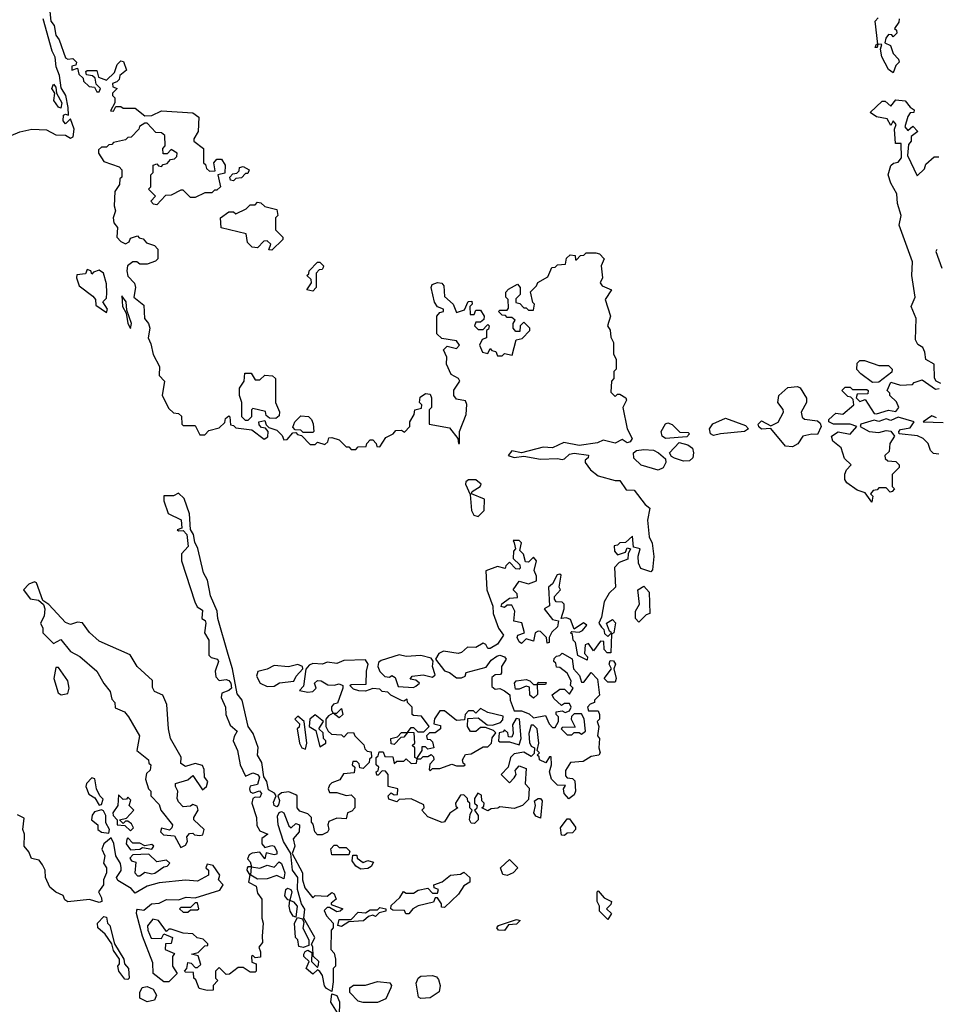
# Model space of a CAD drawing. Extents: x 1980017 to 2252640, y 74400 to 266395.
# Tile 249 of 256: x 2147064 to 2150884, y 170356 to 174461. Entities that reach past the tile are written whole.
import ezdxf

# ---------------------------------------------------------------- set-up
doc = ezdxf.new("R2010")
doc.units = 0

msp = doc.modelspace()

# ---------------------------------------------------------------- linework, layer by layer
at = {"layer": '0CON20XD'}
for points in [[(2147190, 174495), (2147194, 174455), (2147206.9, 174436.9), (2147215, 174397.5), (2147227.7, 174377.7), (2147255, 174302.5), (2147265, 174297.5), (2147285, 174300), (2147300, 174285), (2147298.3, 174271.7), (2147281.7, 174268.3), (2147281.7, 174251.7), (2147305, 174260), (2147310, 174235), (2147328.3, 174218.3), (2147330, 174205), (2147353, 174183), (2147375, 174180)], [(2147002.4, 173967.6), (2147065, 173994.4), (2147115, 174004.4), (2147175, 174001.9), (2147215, 173981.2), (2147255, 173980), (2147275, 173967.5), (2147287, 173973), (2147290.8, 174005), (2147275, 174047.5), (2147255, 174026.7), (2147245, 174040), (2147247, 174063), (2147255, 174067.5), (2147266.7, 174063.3), (2147265.8, 174095.8), (2147255.7, 174145.7), (2147237.1, 174177.1), (2147229.1, 174229.1), (2147215.5, 174265.6), (2147211.9, 174305), (2147199.6, 174329.6), (2147161.5, 174465)], [(2150705, 174240), (2150684.4, 174254.4), (2150656.8, 174306.8), (2150651.2, 174338.8), (2150657.5, 174357.5), (2150640, 174360), (2150637.5, 174345), (2150630, 174345), (2150635, 174360), (2150640, 174360), (2150630, 174455), (2150641.2, 174468.8)], [(2150730, 174465), (2150728.3, 174451.7), (2150710, 174425), (2150718.3, 174418.3), (2150720, 174405), (2150705, 174390), (2150698.3, 174398.3), (2150685, 174400), (2150673.8, 174385), (2150670, 174365), (2150693.6, 174353.6), (2150705, 174320), (2150727, 174297), (2150730, 174285), (2150715, 174270), (2150705, 174240)], [(2147375, 174180), (2147385, 174160), (2147395, 174160), (2147400, 174175), (2147382.5, 174192.5), (2147378.3, 174218.3), (2147367, 174227), (2147341.7, 174231.7), (2147340, 174245), (2147345, 174250), (2147385, 174250), (2147391.7, 174221.7), (2147425, 174210), (2147458.3, 174241.7), (2147470, 174275), (2147485, 174290), (2147497, 174287), (2147508.3, 174251.7), (2147481.7, 174228.3), (2147478.3, 174211.7), (2147468.3, 174201.7), (2147450, 174195), (2147451.7, 174181.7), (2147470, 174175), (2147450, 174155), (2147450, 174145), (2147460, 174135), (2147460, 174115), (2147441.7, 174081.7), (2147455, 174080), (2147465, 174100), (2147485, 174100), (2147495, 174092.5), (2147545, 174092.5), (2147585, 174060), (2147615, 174062.5), (2147655, 174082), (2147785, 174073.3), (2147810, 174055), (2147807.5, 173995), (2147790, 173965), (2147790, 173955), (2147830, 173925), (2147830, 173865), (2147838.3, 173858.3), (2147841.7, 173841.7), (2147855, 173830), (2147878.3, 173831.7), (2147872.5, 173865), (2147885, 173880), (2147905, 173880), (2147920, 173855), (2147918.3, 173821.7), (2147890, 173815), (2147900, 173765), (2147885, 173750), (2147875, 173750), (2147865, 173740), (2147835, 173740), (2147795, 173720), (2147775, 173720), (2147745, 173750), (2147735, 173750), (2147695, 173730), (2147671.7, 173728.3), (2147635, 173690), (2147621.7, 173691.7), (2147610, 173705), (2147630, 173725), (2147600, 173755), (2147610, 173765), (2147610, 173815), (2147620, 173825), (2147620, 173855), (2147635, 173860), (2147641.7, 173851.7), (2147655, 173850), (2147661.7, 173858.3), (2147678.3, 173861.7), (2147691.7, 173878.3), (2147708.3, 173881.7), (2147718.3, 173891.7), (2147720, 173905), (2147695, 173920), (2147678.3, 173901.7), (2147661.7, 173901.7), (2147660, 173925), (2147670, 173935), (2147668.3, 173978.3), (2147655, 173990), (2147631.7, 173991.7), (2147595, 174030), (2147585, 174030), (2147563.6, 174016.4), (2147560, 174005), (2147528.3, 173971.7), (2147515, 173970), (2147505, 173960), (2147455, 173950), (2147448.3, 173941.7), (2147435, 173940), (2147425, 173930), (2147405, 173930), (2147391.7, 173918.3), (2147392.5, 173905), (2147415, 173870), (2147478.3, 173848.3), (2147490, 173835), (2147490, 173805), (2147481.7, 173798.3), (2147480, 173775), (2147460, 173745), (2147457.5, 173685), (2147463.3, 173665), (2147453.8, 173635), (2147456.7, 173615), (2147472, 173595), (2147469.2, 173555), (2147485, 173536.7), (2147505, 173527.5), (2147520, 173535), (2147525, 173550), (2147555, 173560), (2147561.7, 173551.7), (2147578.3, 173548.3), (2147591.7, 173531.7), (2147625, 173520), (2147640, 173505), (2147640, 173465), (2147630, 173455), (2147595, 173442.5), (2147565, 173442.5), (2147551.7, 173451.7), (2147535, 173452.5), (2147512.5, 173435), (2147510, 173415), (2147515, 173392.5), (2147542.5, 173362.5), (2147546.7, 173345), (2147540, 173305), (2147581.7, 173271.7), (2147583.8, 173215), (2147600, 173195), (2147606.7, 173175), (2147598.8, 173135), (2147610.4, 173110.5), (2147620, 173065), (2147646.2, 173015), (2147645, 172977.5), (2147666.7, 172955), (2147658, 172895), (2147685, 172840), (2147705, 172822.5), (2147725, 172820), (2147738.3, 172808.3), (2147740, 172775), (2147745, 172770), (2147795, 172770), (2147815, 172730), (2147835, 172730), (2147851.7, 172748.3), (2147895, 172760), (2147918.3, 172781.7), (2147921.7, 172798.3), (2147935, 172810), (2147940, 172805), (2147941.7, 172771.7), (2147955, 172770), (2147965, 172760), (2148031.7, 172751.7), (2148083, 172713), (2148098.3, 172721.7), (2148100, 172745), (2148088.3, 172758.3), (2148071.7, 172761.7), (2148061.7, 172771.7), (2148060, 172785), (2148085, 172790), (2148091.7, 172771.7), (2148101.7, 172761.7), (2148135, 172750), (2148158.3, 172728.3), (2148165, 172710), (2148178.3, 172711.7), (2148201.7, 172738.3), (2148215, 172740), (2148221.7, 172731.7), (2148238.3, 172728.3), (2148275, 172690), (2148295, 172690), (2148305, 172700), (2148335, 172690), (2148348.3, 172701.7), (2148351.7, 172718.3), (2148365, 172720), (2148395, 172710), (2148425, 172680), (2148435, 172680), (2148445, 172670), (2148465, 172670), (2148475, 172680), (2148508.3, 172681.7), (2148510, 172695), (2148525, 172710), (2148535, 172710), (2148550, 172695), (2148551.7, 172681.7), (2148565, 172680), (2148590, 172720), (2148620, 172735), (2148631.7, 172748.3), (2148655, 172750), (2148668.3, 172741.7), (2148690, 172765), (2148690, 172785), (2148707.5, 172815), (2148710, 172835), (2148738.3, 172841.7), (2148740, 172855), (2148730, 172865), (2148733, 172887), (2148755, 172902.5), (2148775, 172900), (2148780, 172885), (2148780, 172845), (2148770, 172835), (2148770, 172775), (2148855, 172760), (2148890, 172715), (2148892.5, 172695), (2148897.5, 172695), (2148897.5, 172745), (2148924.2, 172815), (2148927.7, 172857.7), (2148922.3, 172872.3), (2148885, 172879.4), (2148873.1, 172895), (2148873.3, 172916.7), (2148898.8, 172955), (2148892.5, 172965), (2148862.5, 172982.5), (2148842, 173025), (2148844, 173055), (2148830, 173085), (2148845, 173100.8), (2148885, 173090), (2148897.5, 173105), (2148885, 173122.5), (2148822.9, 173132.9), (2148802.3, 173152.3), (2148802, 173225), (2148815, 173241.2), (2148830, 173245), (2148830, 173255), (2148805, 173263.8), (2148793.2, 173283.2), (2148779.2, 173345), (2148782.5, 173357.5), (2148805, 173366.2), (2148823.3, 173363.3), (2148831.7, 173351.7), (2148835, 173307.5), (2148870, 173275), (2148885, 173240), (2148918.3, 173251.7), (2148933.6, 173286.4), (2148948.3, 173288.3), (2148950, 173275), (2148940, 173265), (2148941.7, 173231.7), (2148958.3, 173231.7), (2148965, 173250), (2148985, 173250), (2149000, 173225), (2148998.3, 173211.7), (2148985, 173200), (2148965, 173200), (2148960, 173185), (2148975, 173170), (2148995, 173170), (2149010, 173185), (2149015, 173190), (2149020, 173185), (2149018.3, 173171.7), (2149010, 173165), (2149010, 173135), (2148991.7, 173128.3), (2148980, 173105), (2148992.5, 173075), (2149015, 173070), (2149025, 173090), (2149031.7, 173081.7), (2149048.3, 173078.3), (2149055, 173060), (2149075, 173060), (2149085, 173070), (2149117, 173063), (2149133, 173127), (2149158.3, 173131.7), (2149190, 173165), (2149190, 173175), (2149165, 173200), (2149150, 173185), (2149148.3, 173161.7), (2149131.7, 173161.7), (2149120, 173175), (2149120, 173195), (2149128.3, 173208.3), (2149115, 173220), (2149095, 173220), (2149088.3, 173228.3), (2149075, 173230), (2149060, 173245), (2149065, 173250), (2149095, 173250), (2149101.7, 173258.3), (2149100, 173295), (2149090, 173305), (2149090, 173325), (2149101.7, 173338.3), (2149138.3, 173358.3), (2149150, 173345), (2149150, 173315), (2149131.7, 173298.3), (2149131.7, 173281.7), (2149148.3, 173278.3), (2149165, 173260), (2149175, 173260), (2149185, 173250), (2149205, 173250), (2149210, 173275), (2149203, 173283), (2149193, 173327), (2149218.3, 173351.7), (2149223.6, 173366.4), (2149265, 173390), (2149281.7, 173428.3), (2149295, 173430), (2149305, 173440), (2149338.3, 173441.7), (2149343, 173467), (2149358.3, 173481.7), (2149378.3, 173478.3), (2149380, 173460), (2149385, 173460), (2149401.7, 173478.3), (2149415, 173480), (2149425, 173490), (2149465, 173490), (2149480, 173485), (2149500, 173465), (2149487.5, 173435), (2149493.3, 173385), (2149482.5, 173365), (2149491.7, 173351.7), (2149530, 173335), (2149503.3, 173295), (2149525.7, 173225.7), (2149513.3, 173185), (2149525, 173167.5), (2149527.7, 173137.7), (2149538.8, 173115), (2149538.3, 173068.3), (2149550, 173045), (2149550, 173005), (2149540, 172995), (2149540, 172965), (2149530, 172955), (2149528.3, 172908.3), (2149545, 172890), (2149555, 172900), (2149565, 172900), (2149590, 172885), (2149593.3, 172875), (2149577.5, 172845), (2149596.2, 172756.2), (2149616.7, 172715), (2149608.6, 172701.4), (2149595, 172697.8), (2149575, 172711.2), (2149545, 172696.2), (2149495, 172708), (2149472.6, 172697.4), (2149395.6, 172685.6), (2149332, 172698), (2149285, 172676.4), (2149245, 172678.5), (2149155, 172655.8), (2149115, 172663.3), (2149100, 172645), (2149125, 172636.7), (2149165, 172641.2), (2149235, 172628.8), (2149305, 172632.5), (2149325, 172627.5), (2149335, 172630), (2149355, 172650), (2149375, 172654), (2149435, 172646.2), (2149432.5, 172635), (2149420, 172625), (2149420, 172615), (2149442.5, 172585), (2149475, 172560), (2149545, 172540), (2149565, 172540), (2149591.7, 172501.7), (2149625, 172500), (2149670.7, 172440.7), (2149690, 172425), (2149680, 172375), (2149686.7, 172305), (2149699.3, 172279.3), (2149707, 172223), (2149701.7, 172168.3), (2149695, 172160), (2149653, 172173), (2149642.5, 172195), (2149641.2, 172225), (2149650, 172255), (2149621.7, 172261.7), (2149618.3, 172308.3), (2149588.3, 172281.7), (2149565, 172280), (2149555, 172270), (2149541.7, 172268.3), (2149542.5, 172245), (2149555, 172230), (2149588.3, 172241.7), (2149595, 172260), (2149610, 172255), (2149600, 172235), (2149598.3, 172211.7), (2149561.7, 172198.3), (2149543, 172177), (2149547.5, 172095), (2149520, 172070), (2149500, 172035), (2149489.3, 171970.7), (2149477.5, 171945), (2149488.3, 171928.3)], [(2147235, 174092.5), (2147225, 174096.7), (2147206.7, 174125), (2147210, 174155), (2147197.5, 174175), (2147205, 174192.5), (2147215, 174180), (2147217.5, 174155), (2147238.8, 174115), (2147235, 174092.5)], [(2150902.5, 172945), (2150883.9, 172953.9), (2150877.1, 172967.1), (2150875.4, 173025), (2150840, 173045), (2150836.7, 173075), (2150827.5, 173095), (2150807, 173107), (2150797, 173127), (2150800, 173215), (2150780, 173265), (2150796.2, 173305), (2150782.5, 173395), (2150785, 173452.5), (2150730, 173605), (2150737.5, 173645), (2150722, 173695), (2150720, 173735), (2150695, 173780), (2150683.8, 173815), (2150695, 173853.3), (2150706.1, 173863.9), (2150725, 173867.5), (2150738.8, 173885), (2150737.5, 173945), (2150713.8, 173945), (2150710, 174005), (2150716.7, 174025), (2150705, 174040), (2150695, 174020), (2150678.8, 174048.8), (2150635, 174055.8), (2150608.8, 174075), (2150658.8, 174121.2), (2150671.2, 174121.2), (2150695, 174101.2), (2150715, 174127.5), (2150755, 174123.3), (2150775, 174096.2), (2150792.5, 174085), (2150790, 174075), (2150775, 174072.5), (2150765, 174057.5), (2150753.3, 174015), (2150765, 174000), (2150787, 174017), (2150807.5, 173995), (2150780, 173975), (2150780, 173955), (2150768.3, 173941.7), (2150763.8, 173895), (2150805, 173810), (2150835, 173840), (2150840.7, 173859.3), (2150875, 173890), (2150895, 173890)], [(2147955, 173790), (2147941.7, 173791.7), (2147940, 173805), (2147951.7, 173818.3), (2147968.3, 173821.7), (2147978.3, 173831.7), (2147980, 173845), (2147995, 173850), (2148020, 173835), (2148015, 173820), (2148005, 173820), (2147988.3, 173801.7), (2147965, 173800), (2147955, 173790)], [(2148115, 173500), (2148101.7, 173501.7), (2148110, 173525), (2148095, 173540), (2148081.7, 173538.3), (2148055, 173510), (2148033, 173513), (2148013, 173533), (2148008.3, 173568.3), (2147903, 173593), (2147900, 173635), (2147935, 173660), (2147955, 173660), (2147965, 173652.5), (2148007, 173673), (2148025, 173690), (2148045, 173690), (2148055, 173700), (2148068.3, 173698.3), (2148085, 173682.5), (2148135, 173670), (2148140, 173645), (2148130, 173635), (2148130, 173585), (2148160, 173555), (2148160, 173545), (2148115, 173500)], [(2150886.4, 173503.6), (2150882, 173495), (2150906.7, 173425)], [(2148285, 173330), (2148260, 173335), (2148280, 173365), (2148278.3, 173378.3), (2148260, 173395), (2148268.3, 173401.7), (2148270, 173415), (2148305, 173450), (2148315, 173450), (2148330, 173435), (2148328.3, 173428.3), (2148325, 173420), (2148311.7, 173418.3), (2148300, 173405), (2148300, 173345), (2148285, 173330)], [(2147425, 173240), (2147430, 173255), (2147410, 173285), (2147425, 173300), (2147427.1, 173322.9), (2147425, 173360), (2147413.3, 173405), (2147395, 173416.7), (2147371.7, 173408.3), (2147365, 173400), (2147360, 173415), (2147345, 173420), (2147338.3, 173401.7), (2147301.7, 173398.3), (2147300, 173385), (2147311.7, 173351.7), (2147368.3, 173308.3), (2147380, 173295), (2147381.7, 173271.7), (2147425, 173240)], [(2147525, 173173.3), (2147529.4, 173195), (2147510, 173250), (2147507.8, 173285), (2147490, 173310), (2147491.9, 173265), (2147507.5, 173237.5), (2147514.5, 173195), (2147525, 173173.3)], [(2150618.3, 172948.3), (2150570, 172985), (2150553.6, 173003.6), (2150555, 173030), (2150565, 173040), (2150585, 173040), (2150645, 173020), (2150685, 173020), (2150700, 173005), (2150698.3, 172991.7), (2150645, 172950), (2150618.3, 172948.3)], [(2148015, 172790), (2148005, 172790), (2147990, 172805), (2147990, 172865), (2147980, 172895), (2147980, 172925), (2148000, 172955), (2148001.7, 172988.3), (2148028.3, 172988.3), (2148045, 172960), (2148065, 172960), (2148085, 172980), (2148117, 172977), (2148130, 172965), (2148130, 172865), (2148147, 172827), (2148145, 172810), (2148131.7, 172798.3), (2148105, 172800), (2148091.7, 172811.7), (2148088.3, 172828.3), (2148035, 172840), (2148030, 172835), (2148030, 172805), (2148015, 172790)], [(2150895, 172650), (2150873, 172653), (2150860, 172665), (2150850, 172695), (2150830, 172715), (2150806.4, 172726.4), (2150730, 172735), (2150727.5, 172745), (2150735, 172752.5), (2150775, 172760), (2150792.5, 172785), (2150725, 172804), (2150695, 172790), (2150675, 172796.7), (2150645, 172786), (2150625, 172791.2), (2150570, 172775), (2150567.5, 172765), (2150605, 172743.8), (2150645, 172740), (2150675, 172748.8), (2150695, 172746.2), (2150710, 172725), (2150690, 172695), (2150688.3, 172661.7), (2150670, 172645), (2150671.7, 172631.7), (2150681.7, 172621.7), (2150715, 172620), (2150730, 172605), (2150730, 172595), (2150700, 172565), (2150700, 172515), (2150710, 172505), (2150700, 172495), (2150691.7, 172491.7), (2150675, 172510), (2150645, 172510), (2150638.3, 172501.7), (2150621.7, 172498.3), (2150610, 172485), (2150620, 172475), (2150615, 172450), (2150588.3, 172488.3), (2150555, 172500), (2150510.7, 172530.7), (2150502.5, 172545), (2150503, 172567), (2150510, 172585), (2150530, 172605), (2150501.7, 172631.7), (2150487, 172677), (2150453.6, 172703.6), (2150448, 172725), (2150475, 172742.5), (2150525, 172733.3), (2150552.5, 172765), (2150525, 172775.5), (2150455, 172774.4), (2150435.8, 172785), (2150435.7, 172795), (2150465, 172821.2), (2150495, 172816.7), (2150540, 172855), (2150538.3, 172878.3), (2150528.3, 172888.3), (2150515, 172890), (2150490, 172915), (2150505, 172930), (2150525, 172930), (2150535, 172920), (2150595, 172920), (2150600, 172915), (2150598.3, 172901.7), (2150555, 172900), (2150550, 172885), (2150565, 172870), (2150588.3, 172878.3), (2150625, 172820), (2150635, 172818.8), (2150685, 172833.8), (2150715, 172827.5), (2150727.5, 172845), (2150718.3, 172868.3), (2150690, 172895), (2150690, 172905), (2150680, 172915), (2150695, 172950), (2150735, 172937.5), (2150785, 172940), (2150791.7, 172948.3), (2150825, 172960), (2150880.7, 172920.7), (2150896.1, 172923.9)], [(2150285, 172681.2), (2150255, 172683.3), (2150195, 172757.5), (2150155, 172754.5), (2150143.8, 172763.8), (2150141.4, 172775), (2150155, 172788.6), (2150195, 172768), (2150225, 172782.9), (2150247.1, 172825), (2150245.6, 172835.6), (2150223.3, 172865), (2150227.5, 172895), (2150265, 172927.5), (2150305, 172932.5), (2150316.4, 172926.4), (2150343, 172883), (2150343.8, 172865), (2150320.5, 172825), (2150324.7, 172804.7), (2150335.4, 172795.4), (2150388.7, 172788.7), (2150399.7, 172779.7), (2150403.8, 172765), (2150388.7, 172731.3), (2150365, 172734), (2150327.5, 172725), (2150307, 172693), (2150285, 172681.2)], [(2148285, 172740), (2148245, 172740), (2148235, 172750), (2148211.7, 172751.7), (2148202.5, 172762.5), (2148210, 172785), (2148235, 172810), (2148267, 172807), (2148280, 172795), (2148287, 172777), (2148290, 172745), (2148285, 172740)], [(2149955, 172727.8), (2149942.9, 172735), (2149938.8, 172755), (2149953.1, 172776.9), (2150005, 172800), (2150089.5, 172769.5), (2150100.8, 172755), (2150085, 172744.6), (2149985, 172734.6), (2149955, 172727.8)], [(2150885, 172801.2), (2150865, 172810), (2150830, 172785), (2150912.1, 172782.1)], [(2149755, 172715.6), (2149741.4, 172725), (2149736.9, 172745), (2149755, 172776.7), (2149765, 172781.2), (2149783, 172773), (2149815, 172741.2), (2149850.3, 172740.3), (2149855.6, 172734.4), (2149845, 172722), (2149755, 172715.6)], [(2149725, 172583.8), (2149654.2, 172604.2), (2149623.8, 172633.8), (2149622.5, 172655), (2149634.2, 172665.8), (2149665, 172669.2), (2149705, 172666.2), (2149726.1, 172656.1), (2149755, 172630), (2149757.5, 172615), (2149746.4, 172593.6), (2149725, 172583.8)], [(2149830.7, 172620.7), (2149793.6, 172633.6), (2149780.7, 172640.7), (2149772.5, 172655), (2149811.9, 172698.1), (2149848.8, 172688.8), (2149867.5, 172675), (2149872.5, 172655), (2149870, 172635), (2149855, 172622.5), (2149830.7, 172620.7)], [(2148975, 172390), (2149000, 172415), (2149001.7, 172461.7), (2148947.5, 172485), (2148950, 172495), (2148982.5, 172515), (2148987.5, 172525), (2148965, 172542.5), (2148935, 172542.5), (2148923.8, 172535), (2148922, 172525), (2148941.7, 172481.7), (2148946.2, 172415), (2148956.1, 172396.1), (2148975, 172390)], [(2147932.2, 171815), (2147889.2, 171965), (2147886.7, 171995), (2147858.8, 172058.8), (2147846.9, 172125), (2147830, 172155), (2147806.4, 172256.4), (2147793.6, 172283.6), (2147788.5, 172315), (2147775.4, 172335.4), (2147771.9, 172401.9), (2147748.8, 172465), (2147725, 172487.5), (2147704.3, 172475.7), (2147665, 172476.7), (2147664.1, 172455.9), (2147683.2, 172403.2), (2147736.5, 172376.5), (2147739.2, 172340.8), (2147720, 172335), (2147725, 172330), (2147745, 172331.2), (2147760.8, 172315), (2147765.8, 172265), (2147738, 172235), (2147737.5, 172205), (2147794.1, 172034.1), (2147804, 172014), (2147825, 172000), (2147823.3, 171965), (2147836.4, 171956.4), (2147840, 171945), (2147833.8, 171905), (2147852.5, 171875), (2147852.5, 171812.5), (2147861.7, 171801.7), (2147887.5, 171795), (2147892.5, 171785), (2147878.8, 171745), (2147881.2, 171721.2), (2147895, 171706.2), (2147925, 171710.8), (2147935.7, 171705.7), (2147944, 171695), (2147946.7, 171675), (2147935.9, 171664.1), (2147906.7, 171653.3), (2147903.3, 171635), (2147921.2, 171595), (2147922.5, 171565), (2147940.4, 171520.5), (2147970, 171495), (2147957, 171473), (2147954.1, 171454.1), (2147971.2, 171415), (2147983.3, 171355), (2148005, 171307.5), (2148035, 171320.8), (2148054.6, 171314.5), (2148063.2, 171303.2), (2148055, 171273.3), (2148024.1, 171265.9), (2148021.2, 171255), (2148025, 171242.5), (2148035, 171236.7), (2148063.6, 171246.4), (2148071.2, 171235), (2148065, 171218.8), (2148045, 171220), (2148036, 171214), (2148031.2, 171195), (2148051.2, 171135), (2148051.7, 171101.7), (2148065, 171080), (2148097.5, 171065), (2148073, 171047), (2148072.5, 171025), (2148085, 171010), (2148115, 171018.8), (2148125, 171016.2), (2148135.6, 170995), (2148135, 170982.5), (2148125, 170978.8), (2148091.7, 170988.3), (2148085, 170962.5), (2148065, 170990), (2148033, 170987), (2148020.7, 170979.3), (2148013, 170963), (2148025, 170950), (2148030, 170930), (2148064.2, 170924.2), (2148095, 170936.7), (2148125, 170927.5), (2148145, 170950), (2148155, 170943.8), (2148169.2, 170905), (2148165, 170880), (2148135, 170893.3), (2148095, 170878.8), (2148055, 170878), (2148027.5, 170895), (2148030, 170930), (2148015, 170930), (2148012.5, 170925), (2148010, 170915), (2148023.3, 170895), (2148017.5, 170865), (2148049.3, 170849.3), (2148055, 170820), (2148072.5, 170795), (2148073.3, 170715), (2148078.8, 170695), (2148075, 170640), (2148076.4, 170613.6), (2148060, 170595), (2148067.5, 170575), (2148067, 170553), (2148045, 170550), (2148035, 170560), (2148030, 170555), (2148031.7, 170531.7), (2148050, 170525), (2148050, 170495), (2148045, 170490), (2148025, 170490), (2147995, 170510), (2147975, 170510), (2147938.3, 170481.7), (2147925, 170480), (2147895, 170510), (2147880, 170495), (2147880, 170465), (2147890, 170455), (2147870, 170435), (2147870, 170415), (2147845, 170413.3), (2147811.7, 170421.7), (2147798.3, 170458.3), (2147790, 170465), (2147788.3, 170488.3), (2147755, 170490), (2147750, 170495), (2147760, 170505), (2147765, 170530), (2147778.3, 170528.3), (2147795, 170510), (2147805, 170510), (2147818.3, 170521.7), (2147808.3, 170558.3), (2147780, 170565), (2147808.3, 170571.7), (2147835, 170600), (2147848.3, 170601.7), (2147848.3, 170608.3), (2147828.3, 170628.3), (2147803, 170633), (2147785, 170650), (2147745, 170652.5), (2147695, 170670), (2147685, 170670), (2147675, 170660), (2147642.5, 170705), (2147618.3, 170711.7), (2147597, 170683), (2147597.5, 170665), (2147611.7, 170631.7), (2147655, 170630), (2147665, 170650), (2147700, 170635), (2147695, 170610), (2147671.7, 170608.3), (2147670, 170585), (2147708.3, 170568.3), (2147700, 170555), (2147700, 170515), (2147720, 170485), (2147685, 170450), (2147665, 170450), (2147620, 170485), (2147619.3, 170529.3), (2147575, 170640), (2147550, 170735), (2147551.7, 170748.3), (2147555, 170752.5), (2147581.7, 170748.3), (2147612.5, 170775), (2147645, 170777.5), (2147675, 170793.8), (2147725, 170792.5), (2147757, 170803), (2147795, 170800), (2147898.3, 170831.7), (2147912.5, 170855), (2147892.5, 170875), (2147897.5, 170895), (2147870, 170935), (2147845, 170940), (2147840, 170925), (2147850, 170915), (2147850, 170895), (2147805, 170870), (2147755, 170874), (2147645, 170862.5), (2147595, 170848.8), (2147545, 170820), (2147528.8, 170838.8), (2147473.1, 170873.1), (2147466.7, 170885), (2147486.1, 170913.9), (2147486.7, 170925), (2147483.3, 170943.3), (2147463.8, 170975), (2147456.4, 171026.4), (2147445, 171050), (2147414.2, 171025.8), (2147406.4, 171003.6), (2147418, 170975), (2147412.5, 170945), (2147426.2, 170925), (2147426.2, 170905), (2147412.5, 170875), (2147413.3, 170855), (2147392.5, 170825), (2147405, 170800), (2147405.8, 170784.2), (2147395, 170781.2), (2147355, 170793.8), (2147263.9, 170783.9), (2147251.7, 170791.7), (2147245, 170810), (2147215, 170823.3), (2147190, 170845), (2147171.2, 170885), (2147170, 170915), (2147158.3, 170938.3), (2147145, 170957.5), (2147113.6, 170963.6), (2147102.5, 170992.5), (2147082.5, 171015), (2147083.3, 171065), (2147076.7, 171085), (2147081.7, 171131.7), (2147055, 171146.7)], [(2149488.3, 171928.3), (2149498.3, 171918.3), (2149501.7, 171901.7), (2149515, 171890), (2149530, 171905), (2149521.7, 171911.7), (2149510, 171945), (2149535, 171960), (2149547, 171947), (2149540, 171905), (2149530, 171900), (2149528.3, 171821.7), (2149511.7, 171821.7), (2149500, 171835), (2149498.3, 171868.3), (2149485, 171870), (2149455, 171830), (2149435, 171860), (2149420, 171855), (2149418.3, 171818.3), (2149430, 171805), (2149428.3, 171791.7), (2149390.7, 171810.7), (2149380, 171865), (2149370, 171875), (2149368.3, 171898.3), (2149360, 171905), (2149365, 171910), (2149395, 171907.5), (2149410, 171915), (2149427.5, 171937.5), (2149413, 171947), (2149375, 171920), (2149360, 171960), (2149343, 171967), (2149320, 171965), (2149333.3, 172005), (2149332.5, 172025), (2149325, 172032.5), (2149300, 172035), (2149292.5, 172045), (2149293.3, 172056.7), (2149317.5, 172085), (2149312.5, 172095), (2149320, 172145), (2149315, 172150), (2149303.6, 172146.4), (2149285, 172110), (2149267.5, 172095), (2149271.7, 172018.3), (2149250, 172005), (2149285, 171960), (2149310, 171955), (2149305, 171930), (2149281.7, 171908.3), (2149270, 171885), (2149270, 171865), (2149261.7, 171861.7), (2149260, 171885), (2149235, 171910), (2149225, 171912.5), (2149212.5, 171905), (2149205, 171870), (2149175, 171880), (2149155, 171860), (2149145, 171867.5), (2149137.5, 171885), (2149140, 171895), (2149167.5, 171905), (2149157, 171947), (2149123.9, 171953.9), (2149127.5, 171995), (2149115, 172020), (2149095, 172020), (2149085, 172010), (2149070, 172015), (2149073.6, 172026.4), (2149105, 172050), (2149138.3, 172051.7), (2149137, 172067), (2149120, 172085), (2149145, 172120), (2149185, 172110), (2149218.3, 172121.7), (2149218.3, 172141.7), (2149207.5, 172165), (2149217.5, 172205), (2149205, 172220), (2149185, 172200), (2149171.7, 172201.7), (2149163.3, 172233.3), (2149148.3, 172248.3), (2149155, 172280), (2149145, 172290), (2149120, 172290), (2149125, 172280), (2149130, 172255), (2149122.5, 172245), (2149120, 172215), (2149148.3, 172188.3), (2149150, 172175), (2149145, 172170), (2149131.7, 172171.7), (2149105, 172200), (2149090, 172185), (2149087, 172173), (2149055, 172181.2), (2149006.4, 172163.6), (2149010.8, 172085), (2149036.4, 172016.4), (2149036.7, 171985), (2149060, 171925), (2149080, 171895), (2149055, 171857.5), (2149025, 171840), (2149015, 171840), (2149006.7, 171856.7), (2148995, 171862.5), (2148965, 171843.3), (2148930, 171845), (2148905, 171822.5), (2148891.7, 171818.3), (2148830.7, 171829.3), (2148810.7, 171819.3), (2148797.5, 171795), (2148835, 171746.7), (2148855, 171740), (2148885, 171717.5), (2148905, 171717.5), (2148920, 171725), (2148925, 171740), (2149007.5, 171762.5), (2149029.2, 171790.8), (2149051.9, 171808.1), (2149065, 171811.4), (2149083.8, 171805), (2149091.1, 171795), (2149072.5, 171765), (2149071.7, 171738.3), (2149068.3, 171731.7), (2149045, 171730), (2149031.7, 171718.3), (2149031.7, 171681.7), (2149045, 171670), (2149065, 171672.5), (2149085, 171663.3), (2149106.7, 171646.7), (2149107.5, 171625), (2149125, 171580), (2149155, 171580), (2149187, 171567), (2149205, 171550), (2149255, 171560), (2149270, 171525), (2149285, 171510), (2149295, 171510), (2149310, 171535), (2149310, 171555), (2149300, 171565), (2149300, 171575), (2149325, 171580), (2149337, 171573), (2149355, 171580), (2149362.5, 171595), (2149355, 171610), (2149335, 171610), (2149321.7, 171601.7), (2149290.7, 171630.7), (2149283, 171647), (2149315, 171670), (2149335, 171670), (2149355, 171650), (2149370, 171675), (2149360, 171685), (2149362.5, 171705), (2149346.2, 171736.2), (2149315, 171760), (2149301.7, 171761.7), (2149298.3, 171778.3), (2149290, 171785), (2149291.7, 171798.3), (2149301.7, 171808.3), (2149315, 171810), (2149325, 171820), (2149366.7, 171796.7), (2149372.5, 171755), (2149397, 171727), (2149405, 171700), (2149415, 171700), (2149445, 171740), (2149471.7, 171711.7), (2149480, 171645), (2149460, 171625), (2149460, 171615), (2149441.7, 171608.3), (2149430, 171595), (2149435, 171580), (2149475, 171580), (2149480, 171565), (2149480, 171545), (2149470, 171535), (2149477.5, 171515), (2149472.5, 171475), (2149480, 171465), (2149477.5, 171425), (2149482.5, 171405), (2149477.5, 171395), (2149445, 171390), (2149411.7, 171368.3), (2149360, 171365), (2149338.3, 171331.7), (2149338.3, 171308.3), (2149345, 171300), (2149368.3, 171298.3), (2149377.5, 171287.5), (2149380, 171245), (2149375, 171230), (2149353, 171213), (2149333.3, 171235), (2149330, 171255), (2149338.3, 171268.3), (2149305, 171270), (2149280, 171295), (2149272.5, 171325), (2149280, 171355), (2149278.3, 171388.3), (2149271.7, 171388.3), (2149257, 171363), (2149230, 171375), (2149228.3, 171388.3), (2149220, 171395), (2149230, 171405), (2149220, 171415), (2149227.5, 171445), (2149220, 171505), (2149205, 171520), (2149195, 171520), (2149186.2, 171485), (2149188.3, 171448.3), (2149195, 171432.5), (2149210, 171425), (2149208.3, 171401.7), (2149195, 171390), (2149165, 171407.5), (2149125, 171400), (2149110, 171385), (2149100, 171345), (2149070, 171315), (2149105, 171280), (2149125, 171300), (2149132.5, 171315), (2149128.3, 171331.7), (2149145, 171350), (2149175, 171340), (2149170, 171275), (2149187, 171257), (2149185, 171210), (2149160, 171185), (2149125, 171173.3), (2149065, 171180), (2149056.4, 171173.6), (2149028.3, 171171.7), (2149015, 171162.5), (2148990, 171175), (2148998.3, 171181.7), (2149000, 171195), (2148990, 171205), (2148988.3, 171228.3), (2148973, 171237), (2148960, 171215), (2148960, 171195), (2148970, 171185), (2148968.3, 171171.7), (2148960, 171165), (2148974.1, 171144.1), (2148974.2, 171125), (2148960, 171110), (2148945, 171111.2), (2148938.6, 171125), (2148941.7, 171148.3), (2148950, 171165), (2148940, 171175), (2148940, 171195), (2148931.7, 171201.7), (2148930, 171215), (2148915, 171230), (2148901.7, 171228.3), (2148880, 171195), (2148881.7, 171181.7), (2148890, 171175), (2148857, 171153), (2148835, 171117.5), (2148825, 171113.8), (2148765, 171137.5), (2148740, 171165), (2148750, 171175), (2148748.3, 171188.3), (2148695, 171212.5), (2148645, 171210), (2148635, 171200), (2148601.7, 171211.7), (2148600, 171225), (2148611.7, 171238.3), (2148625, 171230), (2148638.3, 171231.7), (2148640, 171255), (2148600, 171265), (2148600, 171315), (2148588.3, 171328.3), (2148575, 171330), (2148558.3, 171311.7), (2148551.7, 171311.7), (2148550, 171325), (2148558.3, 171331.7), (2148560, 171345), (2148550, 171355), (2148550, 171385), (2148558.3, 171391.7), (2148561.7, 171408.3), (2148578.3, 171408.3), (2148585, 171390), (2148618.3, 171388.3), (2148625, 171360), (2148635, 171370), (2148665, 171370), (2148675, 171380), (2148695, 171360), (2148718.3, 171361.7), (2148720, 171380), (2148710, 171385), (2148710, 171425), (2148700, 171435), (2148710, 171445), (2148708.3, 171488.3), (2148680, 171490), (2148665, 171470), (2148651.7, 171468.3), (2148625, 171440), (2148611.7, 171441.7), (2148610, 171465), (2148638.3, 171471.7), (2148655, 171490), (2148680, 171490), (2148695, 171510), (2148705, 171510), (2148722.5, 171492.5), (2148747.5, 171492.5), (2148770, 171515), (2148738.3, 171558.3), (2148705, 171560), (2148700, 171565), (2148700, 171595), (2148680, 171615), (2148678.3, 171628.3), (2148665, 171620), (2148655, 171622.5), (2148610, 171645), (2148598.3, 171658.3), (2148575, 171660), (2148565, 171670), (2148535, 171672.5), (2148505, 171662.5), (2148477, 171663), (2148455, 171670), (2148440, 171685), (2148445, 171690), (2148508.3, 171691.7), (2148509.2, 171745), (2148516.2, 171775), (2148505, 171792.5), (2148415, 171790), (2148385, 171776.7), (2148345, 171782.5), (2148325.9, 171774.1), (2148285, 171777.5), (2148270, 171770), (2148256.7, 171753.3), (2148247, 171683), (2148230, 171665), (2148265, 171657.5), (2148285, 171660), (2148300, 171675), (2148292.5, 171695), (2148305, 171706.2), (2148320, 171705), (2148348.3, 171688.3), (2148375, 171687.5), (2148395, 171692.5), (2148410, 171685), (2148410, 171675), (2148388.3, 171611.7), (2148371.7, 171608.3), (2148363, 171597), (2148363, 171583), (2148370, 171570), (2148385, 171570), (2148405, 171590), (2148410, 171565), (2148395, 171550), (2148370, 171570), (2148350.7, 171559.3), (2148340, 171545), (2148340, 171515), (2148350, 171495), (2148363, 171483), (2148405, 171480), (2148415, 171470), (2148431.7, 171488.3), (2148455, 171490), (2148460, 171475), (2148498.3, 171438.3), (2148501.7, 171421.7), (2148511.7, 171411.7), (2148528.3, 171408.3), (2148530, 171385), (2148521.7, 171378.3), (2148520, 171365), (2148495, 171340), (2148481.7, 171341.7), (2148478.3, 171358.3), (2148468.3, 171368.3), (2148451.7, 171368.3), (2148450, 171355), (2148460, 171345), (2148458.3, 171321.7), (2148413, 171317), (2148398.3, 171291.7), (2148365, 171280), (2148355, 171270), (2148350, 171255), (2148355, 171240), (2148385, 171240), (2148425, 171227.5), (2148445, 171230), (2148460, 171215), (2148460, 171175), (2148448.3, 171161.7), (2148430, 171155), (2148425, 171130), (2148385, 171132.5), (2148351.7, 171118.3), (2148347.5, 171105), (2148352.5, 171085), (2148346.4, 171073.6), (2148325, 171062.5), (2148305, 171062.5), (2148293.3, 171075), (2148287, 171107), (2148280, 171115), (2148280, 171135), (2148265, 171150), (2148231.7, 171161.7), (2148220, 171175), (2148220, 171225), (2148215, 171230), (2148185, 171242.5), (2148155, 171237.5), (2148140, 171225), (2148146.2, 171206.2), (2148142.7, 171187.3), (2148135, 171180), (2148124.2, 171185), (2148121.3, 171198.7), (2148133.3, 171225), (2148126.1, 171236.1), (2148100.9, 171250.9), (2148093.3, 171285), (2148080.8, 171305), (2148073.1, 171365), (2148055.5, 171395), (2148057.1, 171427.1), (2148037.5, 171485), (2148016.7, 171515), (2147990.5, 171625), (2147970.7, 171650.7), (2147950.5, 171755), (2147932.2, 171815)], [(2147735, 171010), (2147755, 171020), (2147762.5, 171035), (2147760, 171055), (2147771.7, 171068.3), (2147785, 171070), (2147793, 171063), (2147815, 171060), (2147827, 171063), (2147832.5, 171085), (2147790, 171125), (2147790, 171135), (2147807.5, 171165), (2147803, 171183), (2147785, 171190), (2147775, 171182.5), (2147745, 171180), (2147725, 171200), (2147720, 171215), (2147723.3, 171245), (2147712.5, 171265), (2147713, 171277), (2147765, 171292.5), (2147785, 171310), (2147825, 171250), (2147842.5, 171265), (2147847.5, 171285), (2147833.8, 171303.8), (2147833.3, 171335), (2147825, 171352.5), (2147795, 171360), (2147755, 171347.5), (2147735, 171360), (2147737, 171387), (2147692.5, 171465), (2147683.3, 171505), (2147676.4, 171606.4), (2147660, 171645), (2147625, 171660), (2147617, 171677), (2147617, 171707), (2147553.3, 171765), (2147523.6, 171813.6), (2147395, 171870), (2147355, 171906.7), (2147325, 171946.7), (2147305, 171950), (2147275, 171940), (2147255, 171947.5), (2147185, 172022.5), (2147160, 172040), (2147133.6, 172113.6), (2147125, 172117.5), (2147102.3, 172107.7), (2147080, 172085), (2147107.5, 172047.5), (2147141.7, 172041.7), (2147163, 172023), (2147168.8, 172005), (2147165.8, 171975), (2147150, 171945), (2147160, 171925), (2147160, 171905), (2147172.2, 171892.2), (2147205, 171860), (2147235, 171877.5), (2147275, 171827.5), (2147315, 171806.7), (2147385.7, 171745.7), (2147413.9, 171693.9), (2147440.7, 171660.7), (2147448.3, 171628.3), (2147460, 171615), (2147461.7, 171591.7), (2147500, 171575), (2147516.7, 171555), (2147563.3, 171475), (2147552.5, 171415), (2147600, 171375), (2147601.7, 171361.7), (2147610, 171355), (2147607, 171333), (2147591.7, 171318.3), (2147587.5, 171295), (2147600, 171255), (2147610, 171245), (2147610, 171225), (2147645, 171190), (2147652.5, 171165), (2147700, 171105), (2147698.3, 171091.7), (2147688.3, 171081.7), (2147655, 171090), (2147650, 171075), (2147663, 171063), (2147708.3, 171058.3), (2147735, 171010)], [(2149645, 171950), (2149630, 171965), (2149630, 171995), (2149647.5, 172025), (2149640, 172085), (2149665, 172100), (2149687.5, 172075), (2149690, 171985), (2149675, 171980), (2149645, 171950)], [(2148705, 171677.5), (2148715, 171682.5), (2148730, 171695), (2148715, 171707.5), (2148691.7, 171711.7), (2148700, 171725), (2148745, 171730), (2148785, 171720), (2148795, 171730), (2148784, 171765), (2148787.5, 171787.5), (2148778.8, 171798.8), (2148735, 171811.2), (2148675, 171806.7), (2148645, 171813.3), (2148570.4, 171789.5), (2148559.3, 171780.7), (2148556.2, 171765), (2148564.2, 171744.2), (2148585, 171722.5), (2148605, 171720), (2148615, 171727.5), (2148628.3, 171718.3), (2148641.7, 171681.7), (2148705, 171677.5)], [(2148095, 171681.2), (2148125, 171683.3), (2148146.1, 171696.1), (2148206.7, 171703.3), (2148216, 171725), (2148243.3, 171755), (2148242.5, 171765), (2148223.6, 171773.6), (2148183.9, 171763.9), (2148125, 171768.8), (2148095, 171753.3), (2148055.9, 171744.1), (2148051.4, 171725), (2148065.8, 171695.8), (2148095, 171681.2)], [(2149545, 171700), (2149515, 171700), (2149500, 171715), (2149530, 171755), (2149520, 171775), (2149525, 171790), (2149538.3, 171788.3), (2149547.5, 171775), (2149540, 171755), (2149550, 171715), (2149545, 171700)], [(2147235.9, 171645.9), (2147265, 171652.5), (2147270, 171675), (2147264, 171705), (2147225, 171760), (2147215, 171760), (2147206, 171715), (2147224, 171655), (2147235.9, 171645.9)], [(2149205, 171632.5), (2149190, 171645), (2149188.3, 171678.3), (2149175, 171682.5), (2149145, 171670), (2149130, 171670), (2149126.7, 171695), (2149132.5, 171705), (2149175, 171710), (2149190, 171705), (2149205, 171690), (2149220, 171690), (2149225, 171700), (2149258.3, 171698.3), (2149255, 171690), (2149220, 171690), (2149221.7, 171648.3), (2149205, 171632.5)], [(2148255, 171420), (2148260, 171445), (2148250, 171535), (2148222.5, 171557.5), (2148210, 171545), (2148230, 171525), (2148228.3, 171511.7), (2148220, 171505), (2148230, 171445), (2148240, 171425), (2148255, 171420)], [(2148315, 171430), (2148340, 171445), (2148340, 171455), (2148330, 171465), (2148328.3, 171488.3), (2148310, 171505), (2148330, 171535), (2148295, 171562.5), (2148272.5, 171545), (2148270, 171515), (2148298.3, 171498.3), (2148315, 171430)], [(2148775, 171330), (2148785, 171340), (2148815, 171340), (2148865, 171357.5), (2148885, 171350), (2148915, 171350), (2148920, 171355), (2148911.7, 171361.7), (2148910, 171375), (2148921.7, 171398.3), (2148945, 171400), (2148995, 171430), (2149015, 171430), (2149030, 171445), (2149033, 171467), (2149048.3, 171488.3), (2149038.3, 171498.3), (2149005, 171510), (2148985, 171510), (2148965, 171493.3), (2148943, 171493), (2148930, 171515), (2148931.7, 171548.3), (2148975, 171550), (2149011.7, 171521.7), (2149035, 171520), (2149068.3, 171531.7), (2149077, 171543), (2149078.3, 171558.3), (2149015, 171572.5), (2148985, 171590), (2148965, 171570), (2148955, 171580), (2148935, 171580), (2148920, 171565), (2148918.3, 171541.7), (2148885, 171540), (2148835, 171580), (2148815, 171580), (2148793, 171547), (2148790, 171525), (2148818.3, 171518.3), (2148817.5, 171505), (2148795, 171487.5), (2148771.7, 171488.3), (2148760, 171475), (2148761.7, 171461.7), (2148775, 171460), (2148785, 171450), (2148790, 171425), (2148765, 171420), (2148755, 171430), (2148740, 171430), (2148740, 171415), (2148720, 171385), (2148720, 171380), (2148735, 171380), (2148745, 171390), (2148765, 171390), (2148778.3, 171398.3), (2148788.3, 171388.3), (2148790, 171375), (2148773, 171357), (2148770, 171335), (2148775, 171330)], [(2149365, 171480), (2149375, 171490), (2149395, 171490), (2149405, 171482.5), (2149422.5, 171495), (2149417, 171547), (2149405, 171567.5), (2149375, 171567.5), (2149363.3, 171556.7), (2149362.5, 171545), (2149378.3, 171511.7), (2149325, 171510), (2149320, 171505), (2149345, 171480), (2149365, 171480)], [(2149145, 171437.5), (2149153.8, 171465), (2149146.7, 171545), (2149132.5, 171547.5), (2149118.3, 171521.7), (2149120, 171485), (2149115, 171470), (2149101.7, 171471.7), (2149098.3, 171488.3), (2149085, 171500), (2149078.3, 171491.7), (2149061.7, 171488.3), (2149060, 171455), (2149065, 171450), (2149105, 171450), (2149145, 171437.5)], [(2147395, 171186.7), (2147405, 171190), (2147411.7, 171211.7), (2147397.5, 171225), (2147383.3, 171255), (2147377, 171297), (2147365, 171300), (2147342.7, 171277.3), (2147338.8, 171265), (2147352.5, 171232.5), (2147376.7, 171216.7), (2147395, 171186.7)], [(2147525, 171080), (2147537.5, 171092.5), (2147529.3, 171109.3), (2147515, 171120), (2147505, 171120), (2147495, 171110), (2147480, 171125), (2147508.3, 171131.7), (2147540, 171165), (2147520, 171185), (2147527, 171207), (2147515, 171220), (2147508.3, 171211.7), (2147495, 171210), (2147475, 171230), (2147472.5, 171185), (2147452.5, 171155), (2147453.6, 171143.6), (2147470, 171125), (2147470, 171105), (2147501.7, 171101.7), (2147525, 171080)], [(2149235, 171132.5), (2149215, 171141.2), (2149206.2, 171155), (2149213.3, 171185), (2149210, 171205), (2149225, 171213.8), (2149235, 171213.8), (2149242, 171205), (2149235, 171132.5)], [(2147435, 171070), (2147437.5, 171085), (2147423, 171113), (2147423, 171143), (2147413, 171163), (2147405, 171167.5), (2147375, 171158.8), (2147366, 171145), (2147363.3, 171125), (2147390, 171105), (2147390, 171085), (2147405, 171073.3), (2147435, 171070)], [(2148365, 170410), (2148342, 170422), (2148333.6, 170433.6), (2148325.8, 170475.8), (2148315, 170492.5), (2148305, 170500), (2148285, 170482.5), (2148257.5, 170505), (2148270, 170535), (2148247.5, 170555), (2148247.5, 170565), (2148253.3, 170576.7), (2148265, 170582.5), (2148281.7, 170571.7), (2148280, 170535), (2148305, 170510), (2148309.3, 170520.7), (2148310, 170535), (2148287, 170557), (2148285.9, 170595.9), (2148280, 170605), (2148293.3, 170635), (2148247.5, 170715), (2148252.5, 170752.5), (2148238.6, 170775), (2148221.4, 170835), (2148222.5, 170885), (2148201.1, 170915), (2148194.3, 170985), (2148162.9, 171035), (2148140.5, 171105), (2148138.8, 171141.2), (2148145, 171156.2), (2148155, 171160), (2148164.3, 171154.3), (2148185, 171100), (2148195, 171092.5), (2148215, 171110), (2148230, 171105), (2148228, 171075), (2148204.1, 171045.9), (2148210, 171015), (2148200, 170985), (2148242, 170905), (2148242, 170875), (2148252.2, 170842.2), (2148285, 170800), (2148295, 170810), (2148345, 170807.5), (2148365, 170822.5), (2148375, 170817.5), (2148382.5, 170795), (2148361.7, 170778.3), (2148361.7, 170771.7), (2148410, 170755), (2148400, 170745), (2148385, 170742.5), (2148355, 170760), (2148345, 170760), (2148332.5, 170747.5), (2148342.5, 170725), (2148370, 170695), (2148370, 170675), (2148362.5, 170665), (2148360, 170585), (2148375, 170570), (2148380, 170545), (2148380, 170515), (2148370, 170505), (2148370.3, 170449.7), (2148365, 170410)], [(2149335, 171060), (2149321.7, 171061.7), (2149318.3, 171091.7), (2149345, 171130), (2149355, 171130), (2149380, 171095), (2149380, 171085), (2149368.3, 171071.7), (2149345, 171070), (2149335, 171060)], [(2147525, 171000), (2147565, 171002.5), (2147575, 171010), (2147615, 171002.5), (2147622.5, 171015), (2147615, 171022.5), (2147585, 171017.5), (2147565, 171027.5), (2147535, 171027.5), (2147515, 171050), (2147510, 171045), (2147507.5, 171025), (2147525, 171000)], [(2148435, 170980), (2148365, 170980), (2148360, 171005), (2148375, 171020), (2148385, 171020), (2148395, 171010), (2148425, 171010), (2148440, 170995), (2148435, 170980)], [(2147565, 170892.5), (2147585, 170907.5), (2147615, 170900), (2147627, 170903), (2147665, 170930), (2147678.3, 170931.7), (2147690, 170945), (2147675, 170957.5), (2147635, 170950), (2147601.7, 170981.7), (2147535, 170980), (2147522.5, 170965), (2147530, 170955), (2147548.3, 170948.3), (2147543.8, 170905), (2147555, 170892.5), (2147565, 170892.5)], [(2148485, 170920), (2148465, 170932.5), (2148450, 170955), (2148451.7, 170978.3), (2148468.3, 170978.3), (2148470, 170965), (2148495, 170947.5), (2148515, 170956.2), (2148538.3, 170948.3), (2148529.3, 170930.7), (2148515, 170922.5), (2148485, 170920)], [(2149095, 170893.3), (2149077, 170897), (2149067.5, 170925), (2149105, 170960), (2149140, 170925), (2149120, 170905), (2149095, 170893.3)], [(2148685, 170733.3), (2148673.8, 170733.8), (2148667, 170747), (2148618.3, 170748.3), (2148610, 170755), (2148611.7, 170768.3), (2148648.3, 170801.7), (2148663, 170827), (2148675, 170820), (2148705, 170820), (2148725, 170832.5), (2148765, 170840), (2148785, 170820), (2148805, 170820), (2148810, 170835), (2148791.7, 170841.7), (2148790, 170855), (2148825, 170867.5), (2148860, 170895), (2148901.7, 170898.3), (2148915, 170907.5), (2148940, 170885), (2148940, 170865), (2148915, 170850), (2148892.5, 170815), (2148835, 170760), (2148821.7, 170761.7), (2148822.5, 170775), (2148805, 170800), (2148795, 170800), (2148788.3, 170781.7), (2148725, 170767.5), (2148702.5, 170755), (2148685, 170733.3)], [(2148215, 170720), (2148204, 170724), (2148191.2, 170745), (2148186.7, 170765), (2148190, 170790), (2148181.7, 170791.7), (2148168.3, 170808.3), (2148173.3, 170835), (2148180, 170840), (2148193.3, 170835), (2148197.5, 170825), (2148190, 170790), (2148205, 170783.3), (2148220.8, 170765), (2148215, 170720)], [(2149515, 170710), (2149480, 170745), (2149480, 170765), (2149470, 170785), (2149470, 170825), (2149475, 170830), (2149500, 170800), (2149530, 170785), (2149528.3, 170771.7), (2149510, 170755), (2149530, 170735), (2149515, 170710)], [(2147765, 170740), (2147775, 170750), (2147805, 170750), (2147810, 170755), (2147805, 170780), (2147795, 170780), (2147775, 170760), (2147735, 170760), (2147730, 170755), (2147745, 170740), (2147765, 170740)], [(2148405, 170680), (2148390, 170685), (2148395, 170710), (2148445, 170710), (2148475, 170740), (2148505, 170737.5), (2148525, 170750), (2148555, 170750), (2148565, 170760), (2148590, 170755), (2148590, 170745), (2148561.7, 170738.3), (2148547, 170723), (2148535, 170727.5), (2148517.5, 170722.5), (2148496.4, 170703.6), (2148435, 170700), (2148405, 170680)], [(2147515, 170460), (2147501.7, 170461.7), (2147477.5, 170495), (2147472.5, 170515), (2147480, 170525), (2147480, 170545), (2147455, 170580), (2147448.3, 170608.3), (2147419.3, 170649.3), (2147390, 170675), (2147387.5, 170695), (2147415, 170722.5), (2147425, 170720), (2147430, 170695), (2147440, 170685), (2147458.3, 170608.3), (2147497.5, 170545), (2147500, 170525), (2147517.5, 170505), (2147520, 170465), (2147515, 170460)], [(2148245, 170592.5), (2148227, 170597), (2148222.5, 170625), (2148213.8, 170635), (2148208.8, 170695), (2148221.7, 170718.3), (2148242.5, 170712.5), (2148247.5, 170697.5), (2148243.6, 170673.6), (2148268.8, 170625), (2148268.3, 170601.7), (2148245, 170592.5)], [(2149085, 170663.3), (2149060, 170665), (2149052.5, 170675), (2149060, 170685), (2149135, 170710), (2149150, 170705), (2149135, 170690), (2149101.7, 170688.3), (2149085, 170663.3)], [(2148555, 170363.3), (2148495, 170363.3), (2148475, 170370), (2148440, 170405), (2148440, 170425), (2148455, 170436), (2148505, 170435.8), (2148555, 170450.8), (2148606.2, 170446.2), (2148613.3, 170435), (2148611.2, 170425), (2148590.4, 170379.5), (2148555, 170363.3)], [(2148735, 170380), (2148726.4, 170386.4), (2148716, 170445), (2148724.2, 170465.8), (2148735, 170473.8), (2148785, 170476.7), (2148801.2, 170471.2), (2148809.6, 170459.5), (2148816.2, 170435), (2148811.7, 170408.3), (2148775, 170383.8), (2148735, 170380)], [(2147595, 170366.2), (2147565, 170382.5), (2147563.9, 170406.1), (2147574.1, 170425.9), (2147595, 170430), (2147619.7, 170419.7), (2147633.8, 170395), (2147625, 170373.3), (2147595, 170366.2)], [(2148395, 170310), (2148360, 170365), (2148365, 170400), (2148385, 170392.5), (2148397.1, 170367.1), (2148395, 170310)]]:
    msp.add_lwpolyline(points, dxfattribs=at)

doc.saveas('drawing.dxf')
